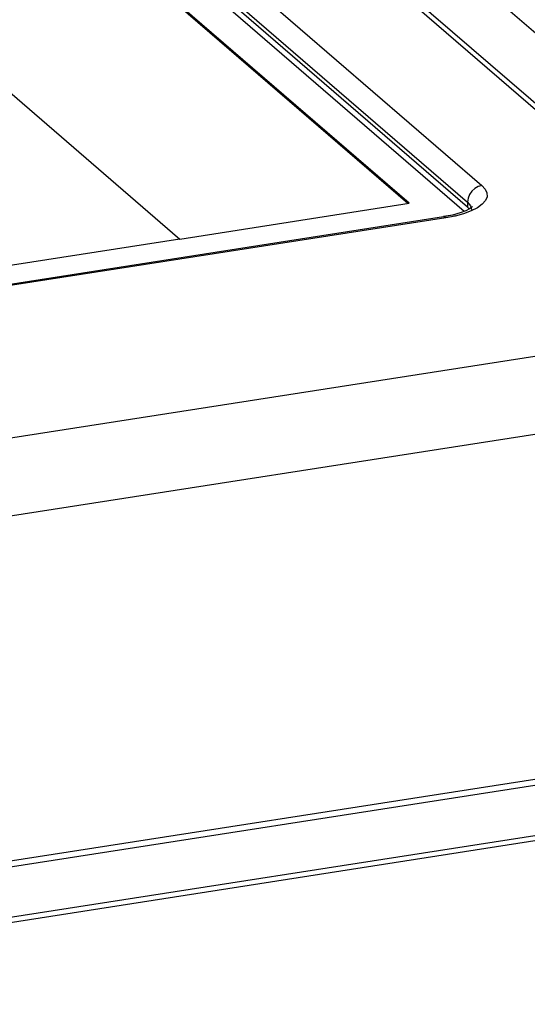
# Model space of a CAD drawing. Header units: millimetres. Extents: x -2579 to 1363, y -329 to 2298.
# Tile 228 of 256: x 1154 to 1164, y 1172 to 1191. Entities that reach past the tile are written whole.
import ezdxf

# ---------------------------------------------------------------- set-up
doc = ezdxf.new("R2010")
doc.units = ezdxf.units.MM
doc.header["$LTSCALE"] = 30.734
doc.layers.get('0').update_dxf_attribs({"linetype": 'CONTINUOUS'})

msp = doc.modelspace()

# ---------------------------------------------------------------- linework, layer by layer
at = {"color": 2}
for p, q in [((1167.169, 1186.38), (1135.997, 1213.29)), ((1167.602, 1187.478), (1138.453, 1212.643)), ((1135.882, 1211.051), (1162.694, 1187.904)), ((1135.606, 1210.729), (1162.419, 1187.582)), ((1162.419, 1187.582), (1162.419, 1187.488)), ((1162.419, 1187.582), (1162.477, 1187.513)), ((1162.477, 1187.513), (1162.497, 1187.44)), ((1162.182, 1187.315), (1162.002, 1187.281)), ((1162.343, 1187.359), (1162.182, 1187.315)), ((1162.487, 1187.412), (1162.343, 1187.359)), ((1162.002, 1187.281), (1148.181, 1185.127)), ((1179.37, 1187.058), (1141.151, 1181.101)), ((1141.617, 1179.68), (1179.837, 1185.637)), ((1140.207, 1172.832), (1183.94, 1179.649))]:
    msp.add_line(p, q, dxfattribs=at)
at = {"color": 7}
for p, q in [((1167.145, 1186.519), (1136.415, 1213.048)), ((1162.354, 1187.403), (1135.375, 1210.693)), ((1162.419, 1187.488), (1135.606, 1210.636)), ((1161.3, 1187.56), (1141.076, 1205.018)), ((1161.273, 1187.555), (1141.076, 1204.99)), ((1136.671, 1204.332), (1156.894, 1186.873)), ((1141.142, 1171.894), (1300.921, 1196.796)), ((1141.301, 1171.821), (1301.105, 1196.727)), ((1156.894, 1186.873), (1161.3, 1187.56)), ((1161.954, 1187.311), (1162.184, 1187.347)), ((1162.132, 1187.333), (1161.956, 1187.298)), ((1162.454, 1187.446), (1162.419, 1187.488)), ((1161.956, 1187.298), (1148.135, 1185.144)), ((1183.945, 1179.525), (1140.209, 1172.709))]:
    msp.add_line(p, q, dxfattribs=at)
at = {"color": 250, "true_color": 0x1c1c1c}
msp.add_line((1156.894, 1186.873), (1147.571, 1185.42), dxfattribs=at)
at = {"color": 2}
for points in [[(1162.694, 1187.904), (1162.623, 1187.883), (1162.556, 1187.845), (1162.499, 1187.792), (1162.455, 1187.727)], [(1162.694, 1187.904), (1162.759, 1187.833), (1162.792, 1187.761), (1162.793, 1187.686), (1162.762, 1187.612), (1162.7, 1187.54), (1162.608, 1187.474), (1162.487, 1187.412)], [(1162.455, 1187.727), (1162.428, 1187.655), (1162.419, 1187.582)], [(1162.002, 1187.281), (1161.972, 1187.298), (1161.956, 1187.298)]]:
    msp.add_lwpolyline(points, dxfattribs=at)
at = {"color": 7}
for points in [[(1162.385, 1187.415), (1162.276, 1187.373), (1162.132, 1187.333)], [(1162.51, 1187.493), (1162.511, 1187.495), (1162.499, 1187.483), (1162.459, 1187.454), (1162.385, 1187.415)]]:
    msp.add_lwpolyline(points, dxfattribs=at)

doc.saveas('drawing.dxf')
